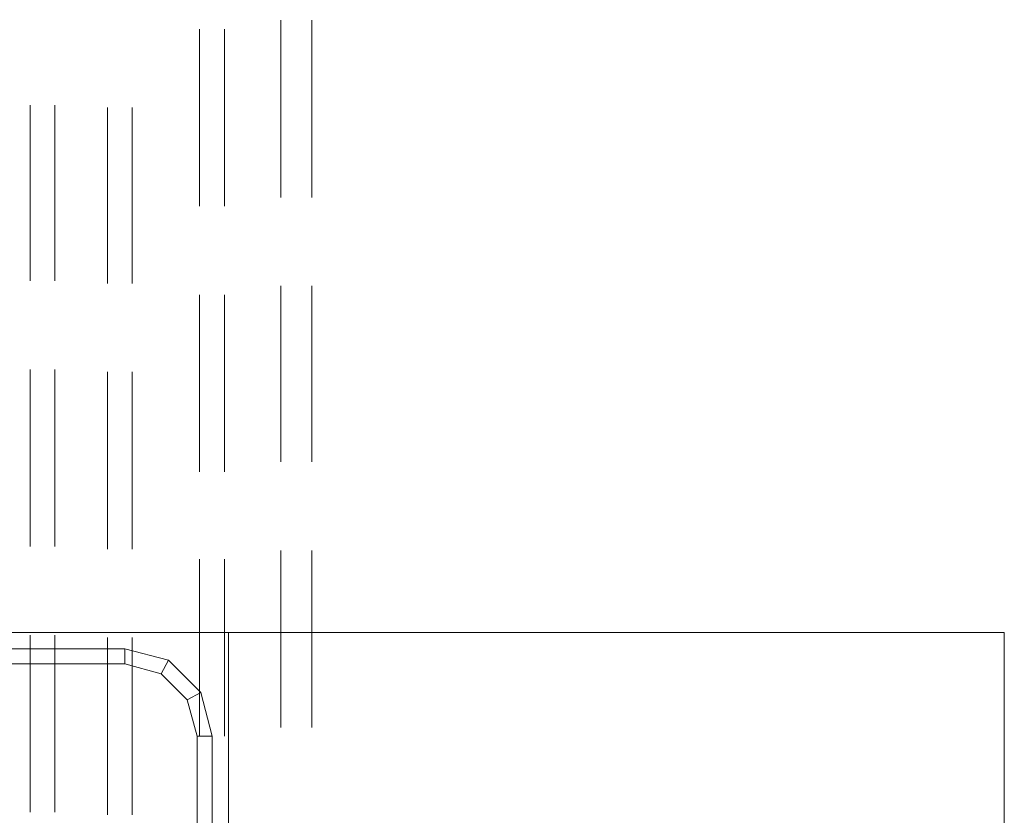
# Model space of a CAD drawing. Header units: millimetres. Extents: x 352 to 350573, y -22 to 37733.
# Tile 35 of 214: x 26879 to 28449, y 8161 to 9430. Entities that reach past the tile are written whole.
import ezdxf

# ---------------------------------------------------------------- set-up
doc = ezdxf.new("R2010")
doc.units = ezdxf.units.MM
doc.layers.add('PDF$_83$-$Floor$Plan$-$В_Этаж$00_Сводный$A-DETL-MBND', color=7, linetype='Continuous', true_color=0xdd3700)
doc.layers.add('PDF$_83$-$Floor$Plan$-$В_Этаж$00_Сводный-83$new-ifc-RVT-1-В_Этаж$00_Сводный$I-FURN', color=7, linetype='Continuous', true_color=0xdcdcdc)

msp = doc.modelspace()

# ---------------------------------------------------------------- linework, layer by layer
at = {"layer": 'PDF$_83$-$Floor$Plan$-$В_Этаж$00_Сводный$A-DETL-MBND', "color": 150, "lineweight": 0, "true_color": 0x007fff}
for points in [[(27294.9, 9428.6), (27294.9, 9146.2)], [(27344.7, 9146.2), (27344.7, 9428.6)], [(27294.9, 9004.9), (27294.9, 8724.5)], [(27344.7, 8724.5), (27344.7, 9004.9)], [(27294.9, 8583.2), (27294.9, 8300.8)], [(27344.7, 8300.8), (27344.7, 8583.2)]]:
    msp.add_lwpolyline(points, dxfattribs=at)
at = {"layer": 'PDF$_83$-$Floor$Plan$-$В_Этаж$00_Сводный$A-DETL-MBND', "color": 220, "lineweight": 0, "true_color": 0xff00bf}
for points in [[(27165.6, 9414.7), (27165.6, 9132.3)], [(27205.4, 9132.3), (27205.4, 9414.7)], [(27165.6, 8991), (27165.6, 8708.6)], [(27205.4, 8708.6), (27205.4, 8991)], [(27165.6, 8569.3), (27165.6, 8286.9)], [(27205.4, 8286.9), (27205.4, 8569.3)]]:
    msp.add_lwpolyline(points, dxfattribs=at)
at = {"layer": 'PDF$_83$-$Floor$Plan$-$В_Этаж$00_Сводный$A-DETL-MBND', "color": 1, "lineweight": 0}
for points in [[(26895.1, 9293.4), (26895.1, 9012.9)], [(26934.9, 9012.9), (26934.9, 9293.4)], [(26895.1, 8871.7), (26895.1, 8589.2)], [(26934.9, 8589.2), (26934.9, 8871.7)], [(26895.1, 8448), (26895.1, 8165.5)], [(26934.9, 8165.5), (26934.9, 8448)]]:
    msp.add_lwpolyline(points, dxfattribs=at)
at = {"layer": 'PDF$_83$-$Floor$Plan$-$В_Этаж$00_Сводный$A-DETL-MBND', "color": 5, "lineweight": 0}
for points in [[(27018.4, 9289.4), (27018.4, 9008.9)], [(27058.2, 9008.9), (27058.2, 9289.4)], [(27018.4, 8867.7), (27018.4, 8585.2)], [(27058.2, 8585.2), (27058.2, 8867.7)], [(27018.4, 8444), (27018.4, 8161.5)], [(27058.2, 8161.5), (27058.2, 8444)]]:
    msp.add_lwpolyline(points, dxfattribs=at)
at = {"layer": 'PDF$_83$-$Floor$Plan$-$В_Этаж$00_Сводный-83$new-ifc-RVT-1-В_Этаж$00_Сводный$I-FURN', "lineweight": 0}
for points in [[(23251, 10391.4), (23251, 8452), (25212.3, 8452), (27211.4, 8452), (28448.6, 8452), (28448.6, 7272.4)], [(27046.3, 8402.2), (27046.3, 8426.1)], [(27104, 8386.3), (27115.9, 8408.2)], [(27145.7, 8344.5), (27167.6, 8356.5)], [(27161.7, 8286.9), (27185.5, 8286.9)]]:
    msp.add_lwpolyline(points, dxfattribs=at)
for points in [[(27211.4, 7272.4), (27211.4, 8452)], [(27115.9, 7298.2), (27046.3, 7278.4), (25377.4, 7278.4), (25307.7, 7298.2), (25256, 7348), (25238.1, 7417.6), (25238.1, 8286.9), (25256, 8356.5), (25307.7, 8408.2), (25377.4, 8426.1), (27046.3, 8426.1), (27115.9, 8408.2), (27167.6, 8356.5), (27185.5, 8286.9), (27185.5, 7417.6), (27167.6, 7348)], [(27161.7, 8286.9), (27145.7, 8344.5), (27104, 8386.3), (27046.3, 8402.2), (25377.4, 8402.2), (25319.7, 8386.3), (25277.9, 8344.5), (25262, 8286.9), (25262, 7417.6), (25277.9, 7359.9), (25319.7, 7318.1), (25377.4, 7302.2), (27046.3, 7302.2), (27104, 7318.1), (27145.7, 7359.9), (27161.7, 7417.6)]]:
    msp.add_lwpolyline(points, close=True, dxfattribs=at)

doc.saveas('drawing.dxf')
